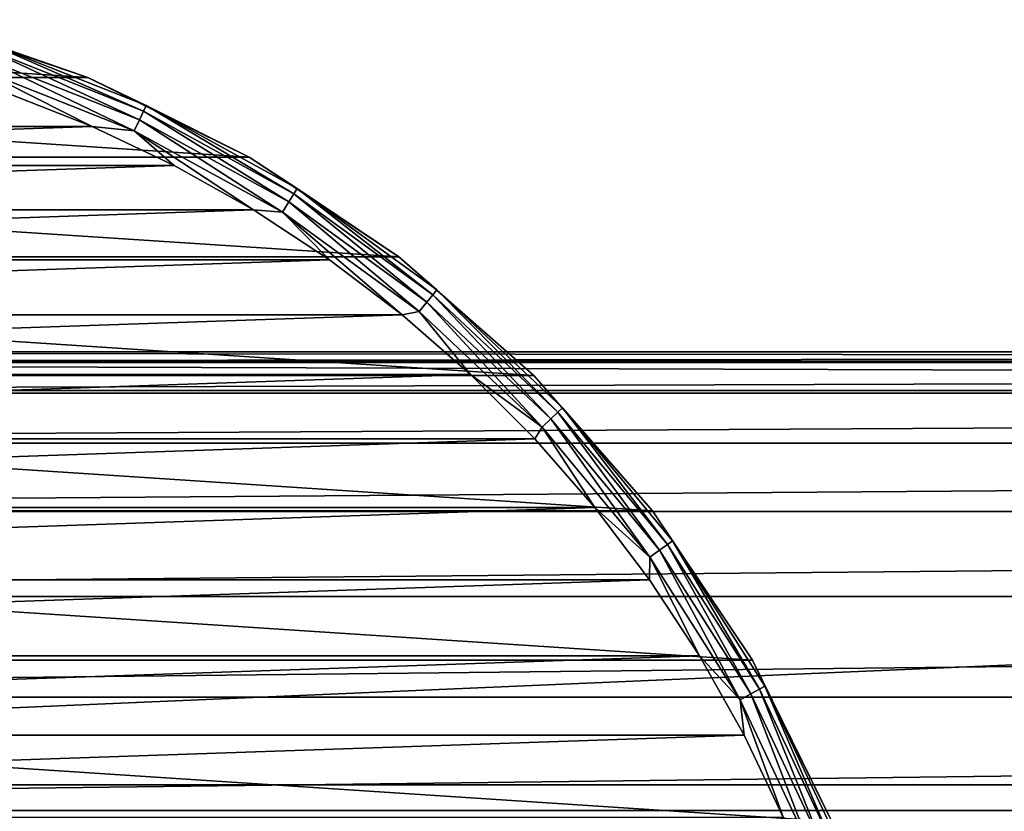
# Model space of a CAD drawing. Header units: millimetres. Extents: x -223 to 138, y -45 to 391.
# Tile 18 of 159: x -64 to -42, y 12 to 31. Entities that reach past the tile are written whole.
import ezdxf

# ---------------------------------------------------------------- set-up
doc = ezdxf.new("R2010")
doc.units = ezdxf.units.MM
doc.header["$LTSCALE"] = 81.481481
for name, color, linetype in [('118', 7, 'CONTINUOUS'), ('119', 7, 'CONTINUOUS'), ('120', 7, 'CONTINUOUS'), ('122', 7, 'CONTINUOUS'), ('3', 7, 'CONTINUOUS'), ('4', 7, 'CONTINUOUS'), ('6', 7, 'CONTINUOUS')]:
    doc.layers.add(name, color=color, linetype=linetype)

msp = doc.modelspace()

# ---------------------------------------------------------------- linework, layer by layer
at = {"layer": '118', "linetype": 'CONTINUOUS'}
for points in [[(-64.702, 28.974, -53.5), (-87.251, 28.204, -53.5), (-62.749, 28.204, -53.5), (-64.702, 28.974, -53.5)], [(-87.251, 28.204, -53.5), (-89.148, 27.302, -53.5), (-62.749, 28.204, -53.5), (-87.251, 28.204, -53.5)], [(-62.749, 28.204, -53.5), (-89.148, 27.302, -53.5), (-60.852, 27.302, -53.5), (-62.749, 28.204, -53.5)], [(-89.148, 27.302, -53.5), (-90.978, 26.273, -53.5), (-60.852, 27.302, -53.5), (-89.148, 27.302, -53.5)], [(-60.852, 27.302, -53.5), (-90.978, 26.273, -53.5), (-59.022, 26.273, -53.5), (-60.852, 27.302, -53.5)], [(-90.978, 26.273, -53.5), (-92.734, 25.121, -53.5), (-59.022, 26.273, -53.5), (-90.978, 26.273, -53.5)], [(-59.022, 26.273, -53.5), (-92.734, 25.121, -53.5), (-57.266, 25.121, -53.5), (-59.022, 26.273, -53.5)], [(-92.734, 25.121, -53.5), (-94.406, 23.852, -53.5), (-57.266, 25.121, -53.5), (-92.734, 25.121, -53.5)], [(-57.266, 25.121, -53.5), (-94.406, 23.852, -53.5), (-55.594, 23.852, -53.5), (-57.266, 25.121, -53.5)], [(-94.406, 23.852, -53.5), (-95.989, 22.473, -53.5), (-55.594, 23.852, -53.5), (-94.406, 23.852, -53.5)], [(-55.594, 23.852, -53.5), (-95.989, 22.473, -53.5), (-54.011, 22.473, -53.5), (-55.594, 23.852, -53.5)], [(-95.989, 22.473, -53.5), (-97.474, 20.988, -53.5), (-54.011, 22.473, -53.5), (-95.989, 22.473, -53.5)], [(-54.011, 22.473, -53.5), (-97.474, 20.988, -53.5), (-52.526, 20.988, -53.5), (-54.011, 22.473, -53.5)], [(-97.474, 20.988, -53.5), (-98.854, 19.405, -53.5), (-52.526, 20.988, -53.5), (-97.474, 20.988, -53.5)], [(-52.526, 20.988, -53.5), (-98.854, 19.405, -53.5), (-51.146, 19.405, -53.5), (-52.526, 20.988, -53.5)], [(-98.854, 19.405, -53.5), (-100.122, 17.732, -53.5), (-51.146, 19.405, -53.5), (-98.854, 19.405, -53.5)], [(-51.146, 19.405, -53.5), (-100.122, 17.732, -53.5), (-49.878, 17.732, -53.5), (-51.146, 19.405, -53.5)], [(-100.122, 17.732, -53.5), (-101.274, 15.976, -53.5), (-49.878, 17.732, -53.5), (-100.122, 17.732, -53.5)], [(-49.878, 17.732, -53.5), (-101.274, 15.976, -53.5), (-48.726, 15.976, -53.5), (-49.878, 17.732, -53.5)], [(-101.274, 15.976, -53.5), (-102.303, 14.146, -53.5), (-48.726, 15.976, -53.5), (-101.274, 15.976, -53.5)], [(-48.726, 15.976, -53.5), (-102.303, 14.146, -53.5), (-47.697, 14.146, -53.5), (-48.726, 15.976, -53.5)], [(-102.303, 14.146, -53.5), (-103.205, 12.25, -53.5), (-47.697, 14.146, -53.5), (-102.303, 14.146, -53.5)], [(-47.697, 14.146, -53.5), (-103.205, 12.25, -53.5), (-46.795, 12.249, -53.5), (-47.697, 14.146, -53.5)]]:
    msp.add_3dface(points, dxfattribs=at)
at = {"layer": '119', "linetype": 'CONTINUOUS'}
for points in [[(-83.218, 30.668, -73.5), (-62.85, 29.333, -73.5), (-87.15, 29.333, -73.5), (-83.218, 30.668, -73.5)], [(-66.782, 30.668, -73.5), (-62.85, 29.333, -73.5), (-83.218, 30.668, -73.5), (-66.782, 30.668, -73.5)], [(-87.15, 29.333, -73.5), (-59.125, 27.496, -73.5), (-90.875, 27.496, -73.5), (-87.15, 29.333, -73.5)], [(-62.85, 29.333, -73.5), (-59.125, 27.496, -73.5), (-87.15, 29.333, -73.5), (-62.85, 29.333, -73.5)], [(-90.875, 27.496, -73.5), (-55.672, 25.189, -73.5), (-94.328, 25.189, -73.5), (-90.875, 27.496, -73.5)], [(-59.125, 27.496, -73.5), (-55.672, 25.189, -73.5), (-90.875, 27.496, -73.5), (-59.125, 27.496, -73.5)], [(-94.328, 25.189, -73.5), (-52.549, 22.451, -73.5), (-97.451, 22.451, -73.5), (-94.328, 25.189, -73.5)], [(-55.672, 25.189, -73.5), (-52.549, 22.451, -73.5), (-94.328, 25.189, -73.5), (-55.672, 25.189, -73.5)], [(-97.451, 22.451, -73.5), (-49.811, 19.328, -73.5), (-100.189, 19.328, -73.5), (-97.451, 22.451, -73.5)], [(-52.549, 22.451, -73.5), (-49.811, 19.328, -73.5), (-97.451, 22.451, -73.5), (-52.549, 22.451, -73.5)], [(-100.189, 19.328, -73.5), (-47.504, 15.875, -73.5), (-102.496, 15.875, -73.5), (-100.189, 19.328, -73.5)], [(-49.811, 19.328, -73.5), (-47.504, 15.875, -73.5), (-100.189, 19.328, -73.5), (-49.811, 19.328, -73.5)], [(-102.496, 15.875, -73.5), (-45.667, 12.15, -73.5), (-104.333, 12.15, -73.5), (-102.496, 15.875, -73.5)], [(-47.504, 15.875, -73.5), (-45.667, 12.15, -73.5), (-102.496, 15.875, -73.5), (-47.504, 15.875, -73.5)]]:
    msp.add_3dface(points, dxfattribs=at)
at = {"layer": '120', "linetype": 'CONTINUOUS'}
for points in [[(-62.85, 29.333, -73.5), (-66.782, 30.668, -73.5), (-62.85, 29.333, -54.5), (-62.85, 29.333, -73.5)], [(-62.85, 29.333, -54.5), (-66.782, 30.668, -73.5), (-66.782, 30.668, -54.5), (-62.85, 29.333, -54.5)], [(-59.125, 27.496, -73.5), (-62.85, 29.333, -73.5), (-59.125, 27.496, -54.5), (-59.125, 27.496, -73.5)], [(-59.125, 27.496, -54.5), (-62.85, 29.333, -73.5), (-62.85, 29.333, -54.5), (-59.125, 27.496, -54.5)], [(-55.672, 25.189, -73.5), (-59.125, 27.496, -73.5), (-55.672, 25.189, -54.5), (-55.672, 25.189, -73.5)], [(-55.672, 25.189, -54.5), (-59.125, 27.496, -73.5), (-59.125, 27.496, -54.5), (-55.672, 25.189, -54.5)], [(-52.549, 22.451, -73.5), (-55.672, 25.189, -73.5), (-52.549, 22.451, -54.5), (-52.549, 22.451, -73.5)], [(-52.549, 22.451, -54.5), (-55.672, 25.189, -73.5), (-55.672, 25.189, -54.5), (-52.549, 22.451, -54.5)], [(-49.811, 19.328, -73.5), (-52.549, 22.451, -73.5), (-49.811, 19.328, -54.5), (-49.811, 19.328, -73.5)], [(-49.811, 19.328, -54.5), (-52.549, 22.451, -73.5), (-52.549, 22.451, -54.5), (-49.811, 19.328, -54.5)], [(-47.504, 15.875, -73.5), (-49.811, 19.328, -73.5), (-47.504, 15.875, -54.5), (-47.504, 15.875, -73.5)], [(-47.504, 15.875, -54.5), (-49.811, 19.328, -73.5), (-49.811, 19.328, -54.5), (-47.504, 15.875, -54.5)], [(-45.667, 12.15, -73.5), (-47.504, 15.875, -73.5), (-45.667, 12.15, -54.5), (-45.667, 12.15, -73.5)], [(-45.667, 12.15, -54.5), (-47.504, 15.875, -73.5), (-47.504, 15.875, -54.5), (-45.667, 12.15, -54.5)]]:
    msp.add_3dface(points, dxfattribs=at)
at = {"layer": '122', "linetype": 'CONTINUOUS'}
for points in [[(-62.85, 29.333, -54.5), (-66.782, 30.668, -54.5), (-65.204, 30.15, -54.192), (-62.85, 29.333, -54.5)], [(-65.316, 29.804, -53.691), (-61.657, 28.356, -53.691), (-65.248, 30.015, -53.913), (-65.316, 29.804, -53.691)], [(-65.248, 30.015, -53.913), (-61.563, 28.556, -53.913), (-65.204, 30.15, -54.192), (-65.248, 30.015, -53.913)], [(-65.248, 30.015, -53.913), (-61.657, 28.356, -53.691), (-61.563, 28.556, -53.913), (-65.248, 30.015, -53.913)], [(-62.85, 29.333, -54.5), (-65.204, 30.15, -54.192), (-61.502, 28.684, -54.192), (-62.85, 29.333, -54.5)], [(-65.204, 30.15, -54.192), (-61.563, 28.556, -53.913), (-61.502, 28.684, -54.192), (-65.204, 30.15, -54.192)], [(-65.402, 29.539, -53.549), (-61.776, 28.103, -53.549), (-65.316, 29.804, -53.691), (-65.402, 29.539, -53.549)], [(-65.316, 29.804, -53.691), (-61.776, 28.103, -53.549), (-61.657, 28.356, -53.691), (-65.316, 29.804, -53.691)], [(-64.702, 28.974, -53.5), (-62.749, 28.204, -53.5), (-65.402, 29.539, -53.549), (-64.702, 28.974, -53.5)], [(-65.402, 29.539, -53.549), (-62.749, 28.204, -53.5), (-61.776, 28.103, -53.549), (-65.402, 29.539, -53.549)], [(-59.125, 27.496, -54.5), (-62.85, 29.333, -54.5), (-61.502, 28.684, -54.192), (-59.125, 27.496, -54.5)], [(-61.563, 28.556, -53.913), (-58.09, 26.646, -53.913), (-61.502, 28.684, -54.192), (-61.563, 28.556, -53.913)], [(-59.125, 27.496, -54.5), (-61.502, 28.684, -54.192), (-58.014, 26.766, -54.192), (-59.125, 27.496, -54.5)], [(-61.502, 28.684, -54.192), (-58.09, 26.646, -53.913), (-58.014, 26.766, -54.192), (-61.502, 28.684, -54.192)], [(-61.657, 28.356, -53.691), (-58.208, 26.46, -53.691), (-61.563, 28.556, -53.913), (-61.657, 28.356, -53.691)], [(-61.563, 28.556, -53.913), (-58.208, 26.46, -53.691), (-58.09, 26.646, -53.913), (-61.563, 28.556, -53.913)], [(-62.749, 28.204, -53.5), (-60.852, 27.302, -53.5), (-61.776, 28.103, -53.549), (-62.749, 28.204, -53.5)], [(-61.776, 28.103, -53.549), (-58.358, 26.224, -53.549), (-61.657, 28.356, -53.691), (-61.776, 28.103, -53.549)], [(-61.657, 28.356, -53.691), (-58.358, 26.224, -53.549), (-58.208, 26.46, -53.691), (-61.657, 28.356, -53.691)], [(-60.852, 27.302, -53.5), (-59.022, 26.273, -53.5), (-61.776, 28.103, -53.549), (-60.852, 27.302, -53.5)], [(-61.776, 28.103, -53.549), (-59.022, 26.273, -53.5), (-58.358, 26.224, -53.549), (-61.776, 28.103, -53.549)], [(-55.672, 25.189, -54.5), (-59.125, 27.496, -54.5), (-58.014, 26.766, -54.192), (-55.672, 25.189, -54.5)], [(-58.208, 26.46, -53.691), (-55.024, 24.146, -53.691), (-58.09, 26.646, -53.913), (-58.208, 26.46, -53.691)], [(-58.09, 26.646, -53.913), (-54.883, 24.317, -53.913), (-58.014, 26.766, -54.192), (-58.09, 26.646, -53.913)], [(-58.09, 26.646, -53.913), (-55.024, 24.146, -53.691), (-54.883, 24.317, -53.913), (-58.09, 26.646, -53.913)], [(-55.672, 25.189, -54.5), (-58.014, 26.766, -54.192), (-54.793, 24.426, -54.192), (-55.672, 25.189, -54.5)], [(-58.014, 26.766, -54.192), (-54.883, 24.317, -53.913), (-54.793, 24.426, -54.192), (-58.014, 26.766, -54.192)], [(-58.358, 26.224, -53.549), (-55.202, 23.931, -53.549), (-58.208, 26.46, -53.691), (-58.358, 26.224, -53.549)], [(-58.208, 26.46, -53.691), (-55.202, 23.931, -53.549), (-55.024, 24.146, -53.691), (-58.208, 26.46, -53.691)], [(-59.022, 26.273, -53.5), (-57.266, 25.121, -53.5), (-58.358, 26.224, -53.549), (-59.022, 26.273, -53.5)], [(-57.266, 25.121, -53.5), (-55.594, 23.852, -53.5), (-58.358, 26.224, -53.549), (-57.266, 25.121, -53.5)], [(-58.358, 26.224, -53.549), (-55.594, 23.852, -53.5), (-55.202, 23.931, -53.549), (-58.358, 26.224, -53.549)], [(-52.549, 22.451, -54.5), (-55.672, 25.189, -54.5), (-54.793, 24.426, -54.192), (-52.549, 22.451, -54.5)], [(-54.883, 24.317, -53.913), (-51.994, 21.604, -53.913), (-54.793, 24.426, -54.192), (-54.883, 24.317, -53.913)], [(-52.549, 22.451, -54.5), (-54.793, 24.426, -54.192), (-51.891, 21.701, -54.192), (-52.549, 22.451, -54.5)], [(-54.793, 24.426, -54.192), (-51.994, 21.604, -53.913), (-51.891, 21.701, -54.192), (-54.793, 24.426, -54.192)], [(-55.202, 23.931, -53.549), (-52.359, 21.261, -53.549), (-55.024, 24.146, -53.691), (-55.202, 23.931, -53.549)], [(-55.024, 24.146, -53.691), (-52.156, 21.452, -53.691), (-54.883, 24.317, -53.913), (-55.024, 24.146, -53.691)], [(-55.024, 24.146, -53.691), (-52.359, 21.261, -53.549), (-52.156, 21.452, -53.691), (-55.024, 24.146, -53.691)], [(-54.883, 24.317, -53.913), (-52.156, 21.452, -53.691), (-51.994, 21.604, -53.913), (-54.883, 24.317, -53.913)], [(-55.594, 23.852, -53.5), (-54.011, 22.473, -53.5), (-55.202, 23.931, -53.549), (-55.594, 23.852, -53.5)], [(-55.202, 23.931, -53.549), (-54.011, 22.473, -53.5), (-52.359, 21.261, -53.549), (-55.202, 23.931, -53.549)], [(-54.011, 22.473, -53.5), (-52.526, 20.988, -53.5), (-52.359, 21.261, -53.549), (-54.011, 22.473, -53.5)], [(-49.811, 19.328, -54.5), (-52.549, 22.451, -54.5), (-51.891, 21.701, -54.192), (-49.811, 19.328, -54.5)], [(-52.156, 21.452, -53.691), (-49.647, 18.42, -53.691), (-51.994, 21.604, -53.913), (-52.156, 21.452, -53.691)], [(-51.994, 21.604, -53.913), (-49.468, 18.55, -53.913), (-51.891, 21.701, -54.192), (-51.994, 21.604, -53.913)], [(-51.994, 21.604, -53.913), (-49.647, 18.42, -53.691), (-49.468, 18.55, -53.913), (-51.994, 21.604, -53.913)], [(-49.811, 19.328, -54.5), (-51.891, 21.701, -54.192), (-49.353, 18.634, -54.192), (-49.811, 19.328, -54.5)], [(-51.891, 21.701, -54.192), (-49.468, 18.55, -53.913), (-49.353, 18.634, -54.192), (-51.891, 21.701, -54.192)], [(-52.359, 21.261, -53.549), (-49.873, 18.256, -53.549), (-52.156, 21.452, -53.691), (-52.359, 21.261, -53.549)], [(-52.156, 21.452, -53.691), (-49.873, 18.256, -53.549), (-49.647, 18.42, -53.691), (-52.156, 21.452, -53.691)], [(-52.526, 20.988, -53.5), (-51.146, 19.405, -53.5), (-52.359, 21.261, -53.549), (-52.526, 20.988, -53.5)], [(-52.359, 21.261, -53.549), (-51.146, 19.405, -53.5), (-49.873, 18.256, -53.549), (-52.359, 21.261, -53.549)], [(-51.146, 19.405, -53.5), (-49.878, 17.732, -53.5), (-49.873, 18.256, -53.549), (-51.146, 19.405, -53.5)], [(-47.504, 15.875, -54.5), (-49.811, 19.328, -54.5), (-49.353, 18.634, -54.192), (-47.504, 15.875, -54.5)], [(-49.873, 18.256, -53.549), (-47.783, 14.963, -53.549), (-49.647, 18.42, -53.691), (-49.873, 18.256, -53.549)], [(-49.647, 18.42, -53.691), (-47.538, 15.097, -53.691), (-49.468, 18.55, -53.913), (-49.647, 18.42, -53.691)], [(-49.647, 18.42, -53.691), (-47.783, 14.963, -53.549), (-47.538, 15.097, -53.691), (-49.647, 18.42, -53.691)], [(-49.468, 18.55, -53.913), (-47.344, 15.204, -53.913), (-49.353, 18.634, -54.192), (-49.468, 18.55, -53.913)], [(-49.468, 18.55, -53.913), (-47.538, 15.097, -53.691), (-47.344, 15.204, -53.913), (-49.468, 18.55, -53.913)], [(-47.504, 15.875, -54.5), (-49.353, 18.634, -54.192), (-47.22, 15.272, -54.192), (-47.504, 15.875, -54.5)], [(-49.353, 18.634, -54.192), (-47.344, 15.204, -53.913), (-47.22, 15.272, -54.192), (-49.353, 18.634, -54.192)], [(-49.878, 17.732, -53.5), (-48.726, 15.976, -53.5), (-49.873, 18.256, -53.549), (-49.878, 17.732, -53.5)], [(-49.873, 18.256, -53.549), (-48.726, 15.976, -53.5), (-47.783, 14.963, -53.549), (-49.873, 18.256, -53.549)], [(-48.726, 15.976, -53.5), (-47.697, 14.146, -53.5), (-47.783, 14.963, -53.549), (-48.726, 15.976, -53.5)], [(-45.667, 12.15, -54.5), (-47.504, 15.875, -54.5), (-47.22, 15.272, -54.192), (-45.667, 12.15, -54.5)], [(-47.344, 15.204, -53.913), (-45.657, 11.618, -53.913), (-47.22, 15.272, -54.192), (-47.344, 15.204, -53.913)], [(-45.667, 12.15, -54.5), (-47.22, 15.272, -54.192), (-45.525, 11.67, -54.192), (-45.667, 12.15, -54.5)], [(-47.22, 15.272, -54.192), (-45.657, 11.618, -53.913), (-45.525, 11.67, -54.192), (-47.22, 15.272, -54.192)], [(-47.783, 14.963, -53.549), (-46.122, 11.434, -53.549), (-47.538, 15.097, -53.691), (-47.783, 14.963, -53.549)], [(-47.538, 15.097, -53.691), (-45.863, 11.536, -53.691), (-47.344, 15.204, -53.913), (-47.538, 15.097, -53.691)], [(-47.538, 15.097, -53.691), (-46.122, 11.434, -53.549), (-45.863, 11.536, -53.691), (-47.538, 15.097, -53.691)], [(-47.344, 15.204, -53.913), (-45.863, 11.536, -53.691), (-45.657, 11.618, -53.913), (-47.344, 15.204, -53.913)], [(-47.697, 14.146, -53.5), (-46.795, 12.249, -53.5), (-47.783, 14.963, -53.549), (-47.697, 14.146, -53.5)], [(-47.783, 14.963, -53.549), (-46.795, 12.249, -53.5), (-46.122, 11.434, -53.549), (-47.783, 14.963, -53.549)]]:
    msp.add_3dface(points, dxfattribs=at)
at = {"layer": '3', "color": 7, "linetype": 'CONTINUOUS', "true_color": 0xaaaaaa}
for points in [[(106, 13, -38), (106, -13, -38), (-106, -13, -38), (106, 13, -38)], [(-106, 13, -38), (106, 13, -38), (-106, -13, -38), (-106, 13, -38)]]:
    msp.add_3dface(points, dxfattribs=at)
at = {"layer": '4', "color": 7, "linetype": 'CONTINUOUS', "true_color": 0xaaaaaa}
for points in [[(106, 22.752, 3.366), (106, 22.999, 0.106), (-106, 22.752, 3.366), (106, 22.752, 3.366)], [(106, 22.999, 0.106), (106, 22.783, -3.152), (-106, 22.999, 0.106), (106, 22.999, 0.106)], [(106, 22.999, 0.106), (-106, 22.999, 0.106), (-106, 22.752, 3.366), (106, 22.999, 0.106)], [(106, 22.783, -3.152), (-106, 22.783, -3.152), (-106, 22.999, 0.106), (106, 22.783, -3.152)], [(106, 22.783, -3.152), (106, 22.103, -6.359), (-106, 22.783, -3.152), (106, 22.783, -3.152)], [(106, 22.103, -6.359), (-106, 22.103, -6.359), (-106, 22.783, -3.152), (106, 22.103, -6.359)], [(106, 22.043, 6.565), (106, 22.752, 3.366), (-106, 22.043, 6.565), (106, 22.043, 6.565)], [(106, 22.752, 3.366), (-106, 22.752, 3.366), (-106, 22.043, 6.565), (106, 22.752, 3.366)], [(106, 20.888, 9.626), (106, 22.043, 6.565), (-106, 20.888, 9.626), (106, 20.888, 9.626)], [(106, 22.043, 6.565), (-106, 22.043, 6.565), (-106, 20.888, 9.626), (106, 22.043, 6.565)], [(106, 19.312, 12.49), (106, 20.888, 9.626), (-106, 19.312, 12.49), (106, 19.312, 12.49)], [(106, 20.888, 9.626), (-106, 20.888, 9.626), (-106, 19.312, 12.49), (106, 20.888, 9.626)], [(106, 17.346, 15.104), (106, 19.312, 12.49), (-106, 17.346, 15.104), (106, 17.346, 15.104)], [(106, 19.312, 12.49), (-106, 19.312, 12.49), (-106, 17.346, 15.104), (106, 19.312, 12.49)], [(106, 15.023, 17.415), (106, 17.346, 15.104), (-106, 15.023, 17.415), (106, 15.023, 17.415)], [(106, 17.346, 15.104), (-106, 17.346, 15.104), (-106, 15.023, 17.415), (106, 17.346, 15.104)], [(106, 12.401, 19.37), (106, 15.023, 17.415), (-106, 12.401, 19.37), (106, 12.401, 19.37)], [(106, 15.023, 17.415), (-106, 15.023, 17.415), (-106, 12.401, 19.37), (106, 15.023, 17.415)], [(106, 9.53, 20.932), (106, 12.401, 19.37), (-106, 9.53, 20.932), (106, 9.53, 20.932)], [(106, 12.401, 19.37), (-106, 12.401, 19.37), (-106, 9.53, 20.932), (106, 12.401, 19.37)]]:
    msp.add_3dface(points, dxfattribs=at)
at = {"layer": '6', "color": 7, "linetype": 'CONTINUOUS', "true_color": 0xaaaaaa}
for points in [[(106, 22.103, -6.359), (106, 13, -38), (-106, 13, -38), (106, 22.103, -6.359)], [(106, 22.103, -6.359), (-106, 13, -38), (-106, 22.103, -6.359), (106, 22.103, -6.359)]]:
    msp.add_3dface(points, dxfattribs=at)

doc.saveas('drawing.dxf')
